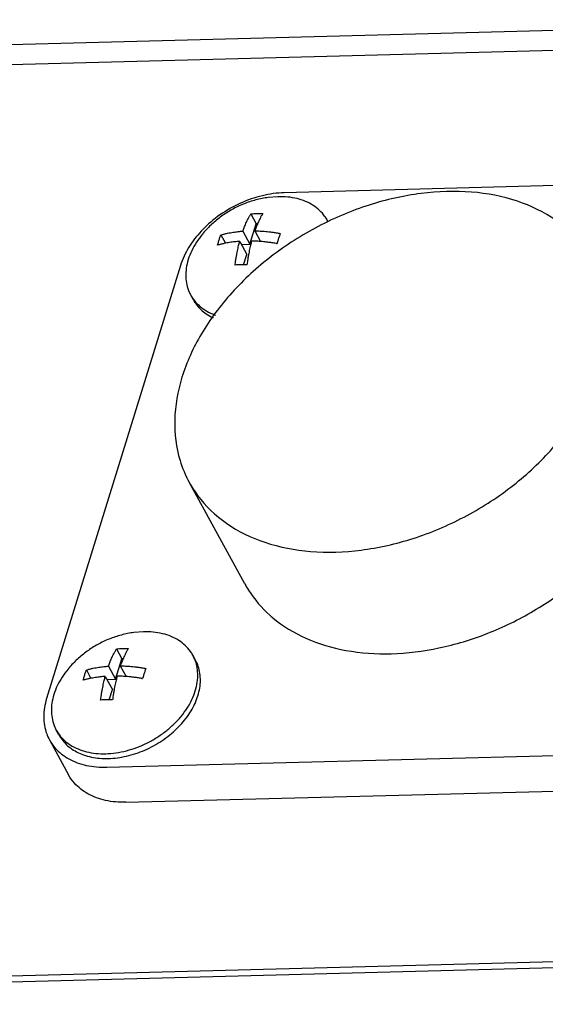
# Model space of a CAD drawing. Header units: millimetres. Extents: x 0 to 594, y 0 to 420.
# Tile 113 of 256: x 498.37 to 500.7, y 246.58 to 250.95. Entities that reach past the tile are written whole.
import ezdxf

# ---------------------------------------------------------------- set-up
doc = ezdxf.new("R2010")
doc.units = ezdxf.units.MM
doc.header["$LTSCALE"] = 32.67
doc.layers.get('0').update_dxf_attribs({"linetype": 'CONTINUOUS'})

msp = doc.modelspace()

# ---------------------------------------------------------------- linework, layer by layer
at = {"color": 7, "linetype": 'CONTINUOUS'}
for p, q in [((495.78216, 250.7705), (502.50659, 250.94662)), ((495.79715, 250.68185), (502.52158, 250.85796)), ((501.76891, 250.2382), (499.54258, 250.17989)), ((499.51394, 250.16227), (499.4717, 250.1588)), ((499.39452, 250.08649), (499.41852, 250.04264)), ((499.35876, 250.00965), (499.39044, 249.95178)), ((499.39044, 249.95178), (499.41852, 250.04264)), ((499.41146, 250.01103), (499.43738, 249.96368)), ((499.42397, 250.04278), (499.41852, 250.04264)), ((499.26103, 249.99286), (499.28135, 249.95575)), ((499.34472, 249.96421), (499.3764, 249.90634)), ((499.35208, 249.95077), (499.39044, 249.95178)), ((499.50743, 249.95484), (499.5105, 249.95492)), ((499.36233, 249.86078), (499.3764, 249.90634)), ((499.08227, 249.85704), (498.48921, 247.93789)), ((499.13947, 249.70506), (499.12782, 249.72634)), ((499.3677, 248.4463), (499.12114, 248.89664)), ((498.91822, 248.2345), (498.87597, 248.23103)), ((498.79879, 248.15872), (498.8228, 248.11487)), ((498.79472, 248.02401), (498.8228, 248.11487)), ((498.82824, 248.11502), (498.8228, 248.11487)), ((499.14897, 248.10865), (499.13732, 248.12993)), ((498.6653, 248.06509), (498.68562, 248.02798)), ((498.76303, 248.08188), (498.79472, 248.02401)), ((498.81574, 248.08326), (498.84166, 248.03592)), ((498.74899, 248.03645), (498.78068, 247.97857)), ((498.75635, 248.023), (498.79472, 248.02401)), ((498.9117, 248.02707), (498.91477, 248.02715)), ((498.7666, 247.93302), (498.78068, 247.97857)), ((498.54375, 247.77729), (498.53209, 247.79857)), ((498.50183, 247.75532), (498.58685, 247.60003)), ((498.75586, 247.63408), (500.98219, 247.69239)), ((498.84088, 247.47879), (501.06721, 247.5371)), ((501.26283, 246.78466), (494.5384, 246.60855)), ((494.51857, 246.58349), (501.243, 246.75961))]:
    msp.add_line(p, q, dxfattribs=at)
for points, knots in [([(500.91041, 249.87636), (500.89937, 249.89654), (500.85494, 249.96627), (500.74752, 250.0682), (500.57264, 250.15225), (500.36757, 250.19093), (500.14377, 250.18345), (499.9134, 250.13084), (499.68907, 250.03624), (499.48321, 249.90498), (499.30726, 249.74425), (499.17113, 249.56298), (499.10964, 249.42918), (499.08894, 249.3622)], [0, 0, 0, 0, 0.0302584, 0.1085214, 0.1922202, 0.2833045, 0.381803, 0.4862073, 0.5939885, 0.7020967, 0.8074336, 0.9073222, 1, 1, 1, 1]), ([(499.54258, 250.17989), (499.50984, 250.17904), (499.44284, 250.16957), (499.34612, 250.13585), (499.25595, 250.08441), (499.20088, 250.03775), (499.17546, 250.01088), (499.17353, 250.0088)], [0, 0, 0, 0, 0.2359531, 0.4832292, 0.7339411, 0.9796003, 1, 1, 1, 1]), ([(499.4717, 250.1588), (499.45307, 250.15626), (499.41585, 250.14883), (499.36199, 250.13095), (499.31094, 250.10668), (499.26372, 250.0767), (499.22082, 250.04155), (499.19531, 250.01494), (499.18344, 250.00098)], [0, 0, 0, 0, 0.1679701, 0.3379761, 0.505703, 0.6716888, 0.8363222, 1, 1, 1, 1]), ([(499.73304, 250.0577), (499.72973, 250.06375), (499.7198, 250.07956), (499.69938, 250.10273), (499.67033, 250.12503), (499.63644, 250.14248), (499.59845, 250.15477), (499.55714, 250.1617), (499.52854, 250.16265), (499.51394, 250.16227)], [0, 0, 0, 0, 0.0808996, 0.2187518, 0.3607759, 0.5089759, 0.6646524, 0.8283677, 1, 1, 1, 1]), ([(499.35876, 250.00965), (499.35968, 250.01225), (499.36165, 250.01768), (499.36488, 250.02612), (499.36852, 250.03512), (499.3726, 250.04461), (499.37716, 250.05452), (499.38228, 250.06487), (499.38804, 250.07562), (499.39227, 250.08283), (499.39452, 250.08649)], [0, 0, 0, 0, 0.0974269, 0.204344, 0.3191175, 0.440588, 0.5690243, 0.7048495, 0.8484055, 1, 1, 1, 1]), ([(499.39452, 250.08649), (499.39877, 250.0868), (499.40744, 250.08733), (499.41612, 250.08766), (499.42054, 250.08777)], [0, 0, 0, 0, 0.4909859, 1, 1, 1, 1]), ([(499.44722, 250.08787), (499.44497, 250.08421), (499.44075, 250.077), (499.43498, 250.06625), (499.42986, 250.05591), (499.4253, 250.04599), (499.42122, 250.0365), (499.41758, 250.0275), (499.41436, 250.01906), (499.41238, 250.01363), (499.41146, 250.01103)], [0, 0, 0, 0, 0.1515945, 0.2951505, 0.4309757, 0.559412, 0.6808825, 0.795656, 0.9025731, 1, 1, 1, 1]), ([(499.42054, 250.08777), (499.42502, 250.08789), (499.43391, 250.08802), (499.4428, 250.08795), (499.44722, 250.08787)], [0, 0, 0, 0, 0.5030989, 1, 1, 1, 1]), ([(499.17353, 250.0088), (499.1534, 249.98715), (499.1168, 249.93994), (499.09109, 249.88558), (499.08227, 249.85704)], [0, 0, 0, 0, 0.4969655, 1, 1, 1, 1]), ([(499.26103, 249.99286), (499.26604, 249.99431), (499.27579, 249.99693), (499.29006, 250.0002), (499.30344, 250.00283), (499.3159, 250.00491), (499.32747, 250.00655), (499.33828, 250.00784), (499.34861, 250.00886), (499.35538, 250.00941), (499.35876, 250.00965)], [0, 0, 0, 0, 0.1576185, 0.3048358, 0.4419776, 0.5691553, 0.6864631, 0.7947643, 0.8977832, 1, 1, 1, 1]), ([(499.41146, 250.01103), (499.41539, 250.01096), (499.42323, 250.01076), (499.4351, 250.01024), (499.44734, 250.00949), (499.46031, 250.00845), (499.47432, 250.00707), (499.48965, 250.00523), (499.50655, 250.00283), (499.51835, 250.00087), (499.52455, 249.99976)], [0, 0, 0, 0, 0.1035519, 0.2067204, 0.3133023, 0.4268326, 0.5498065, 0.6846223, 0.8338826, 1, 1, 1, 1]), ([(499.18344, 250.00098), (499.18227, 249.9996), (499.1714, 249.98664), (499.15273, 249.96131), (499.13143, 249.92338), (499.11617, 249.88476), (499.10727, 249.84621), (499.10496, 249.80848), (499.10936, 249.77235), (499.11826, 249.74519), (499.12556, 249.73047), (499.12782, 249.72634)], [0, 0, 0, 0, 0.0182607, 0.1705358, 0.3164794, 0.4555732, 0.5878169, 0.7138095, 0.8347849, 0.9525624, 1, 1, 1, 1]), ([(499.24699, 249.94743), (499.24839, 249.95267), (499.25127, 249.96299), (499.25594, 249.97814), (499.2593, 249.98801), (499.26103, 249.99286)], [0, 0, 0, 0, 0.3425411, 0.6752323, 1, 1, 1, 1]), ([(499.34472, 249.96421), (499.34101, 249.96395), (499.33368, 249.96336), (499.32271, 249.96224), (499.31164, 249.96088), (499.30016, 249.95921), (499.28806, 249.95715), (499.27517, 249.95458), (499.26136, 249.95139), (499.25189, 249.94884), (499.24699, 249.94743)], [0, 0, 0, 0, 0.1122696, 0.2219707, 0.3331102, 0.4491185, 0.5720971, 0.7038249, 0.8460331, 1, 1, 1, 1]), ([(499.32432, 249.85932), (499.32511, 249.86543), (499.32674, 249.87704), (499.32939, 249.89357), (499.33206, 249.90846), (499.33471, 249.92192), (499.33733, 249.93413), (499.33987, 249.94517), (499.34232, 249.95508), (499.34394, 249.9613), (499.34472, 249.96421)], [0, 0, 0, 0, 0.1729119, 0.3287209, 0.469591, 0.5973604, 0.7136547, 0.8197193, 0.9153661, 1, 1, 1, 1]), ([(499.39742, 249.96559), (499.39664, 249.96268), (499.39502, 249.95646), (499.39258, 249.94655), (499.39003, 249.93551), (499.38742, 249.9233), (499.38476, 249.90984), (499.38209, 249.89495), (499.37945, 249.87842), (499.37782, 249.86681), (499.37702, 249.8607)], [0, 0, 0, 0, 0.0846339, 0.1802807, 0.2863453, 0.4026396, 0.530409, 0.6712791, 0.8270881, 1, 1, 1, 1]), ([(499.51051, 249.95433), (499.50417, 249.95546), (499.49203, 249.95748), (499.47459, 249.95994), (499.45873, 249.9618), (499.44433, 249.96319), (499.4313, 249.96419), (499.41939, 249.96489), (499.40823, 249.96535), (499.401, 249.96553), (499.39742, 249.96559)], [0, 0, 0, 0, 0.1699996, 0.3243421, 0.4644076, 0.5912087, 0.705622, 0.8091475, 0.9058033, 1, 1, 1, 1]), ([(499.52455, 249.99976), (499.52282, 249.99491), (499.51947, 249.98504), (499.51479, 249.96989), (499.51191, 249.95958), (499.51051, 249.95433)], [0, 0, 0, 0, 0.3247677, 0.6574589, 1, 1, 1, 1]), ([(499.35034, 249.86061), (499.34592, 249.86049), (499.33724, 249.86017), (499.32857, 249.85963), (499.32432, 249.85932)], [0, 0, 0, 0, 0.5090141, 1, 1, 1, 1]), ([(499.37702, 249.8607), (499.37261, 249.86078), (499.36371, 249.86086), (499.35482, 249.86073), (499.35034, 249.86061)], [0, 0, 0, 0, 0.4969011, 1, 1, 1, 1]), ([(499.12782, 249.72634), (499.13113, 249.7203), (499.13538, 249.71352), (499.14009, 249.70708), (499.14074, 249.7062)], [0, 0, 0, 0, 0.8635434, 1, 1, 1, 1]), ([(499.13947, 249.70506), (499.14189, 249.70064), (499.14983, 249.68753), (499.16611, 249.66732), (499.19002, 249.64636), (499.21134, 249.63308), (499.22437, 249.62666), (499.22768, 249.62512)], [0, 0, 0, 0, 0.1246539, 0.3795237, 0.6401267, 0.9096494, 1, 1, 1, 1]), ([(499.14074, 249.7062), (499.1471, 249.69765), (499.16236, 249.68065), (499.19054, 249.65901), (499.21672, 249.64553), (499.23282, 249.63934), (499.23718, 249.6378)], [0, 0, 0, 0, 0.2663116, 0.5687271, 0.8842931, 1, 1, 1, 1]), ([(499.12124, 248.89659), (499.13228, 248.87641), (499.17671, 248.80669), (499.28413, 248.70475), (499.45901, 248.6207), (499.66408, 248.58203), (499.88788, 248.58951), (500.11826, 248.64211), (500.34259, 248.73671), (500.54844, 248.86797), (500.72439, 249.0287), (500.86052, 249.20997), (500.92201, 249.34377), (500.94271, 249.41075)], [0, 0, 0, 0, 0.0302584, 0.1085214, 0.1922202, 0.2833045, 0.381803, 0.4862073, 0.5939885, 0.7020967, 0.8074336, 0.9073222, 1, 1, 1, 1]), ([(499.08894, 249.3622), (499.06993, 249.30067), (499.04744, 249.1766), (499.06715, 249.01582), (499.10436, 248.92746), (499.12124, 248.89659)], [0, 0, 0, 0, 0.4043688, 0.7802266, 1, 1, 1, 1]), ([(499.47858, 248.30748), (499.48281, 248.30369), (499.53062, 248.26226), (499.63887, 248.19672), (499.81917, 248.14388), (500.02018, 248.13069), (500.23238, 248.15717), (500.44571, 248.22176), (500.64995, 248.32126), (500.83525, 248.45084), (500.99268, 248.60434), (501.11453, 248.77437), (501.1701, 248.89838), (501.18927, 248.96042)], [0, 0, 0, 0, 0.0081054, 0.090361, 0.1791, 0.274976, 0.3772394, 0.4841071, 0.5931495, 0.7016548, 0.8069795, 0.9069029, 1, 1, 1, 1]), ([(499.36778, 248.4462), (499.37283, 248.43696), (499.40297, 248.38568), (499.4421, 248.3401), (499.47858, 248.30748)], [0, 0, 0, 0, 0.1769103, 1, 1, 1, 1]), ([(498.87597, 248.23103), (498.85734, 248.22849), (498.82013, 248.22107), (498.76627, 248.20319), (498.71521, 248.17891), (498.668, 248.14893), (498.6251, 248.11378), (498.59959, 248.08718), (498.58772, 248.07322)], [0, 0, 0, 0, 0.1679701, 0.3379761, 0.505703, 0.6716888, 0.8363222, 1, 1, 1, 1]), ([(499.13732, 248.12993), (499.13401, 248.13598), (499.12408, 248.15179), (499.10365, 248.17496), (499.0746, 248.19726), (499.04072, 248.21471), (499.00273, 248.227), (498.96141, 248.23393), (498.93281, 248.23488), (498.91822, 248.2345)], [0, 0, 0, 0, 0.0808996, 0.2187518, 0.3607759, 0.5089759, 0.6646524, 0.8283677, 1, 1, 1, 1]), ([(498.76303, 248.08188), (498.76395, 248.08448), (498.76593, 248.08992), (498.76915, 248.09835), (498.77279, 248.10736), (498.77687, 248.11684), (498.78143, 248.12676), (498.78655, 248.1371), (498.79232, 248.14786), (498.79654, 248.15507), (498.79879, 248.15872)], [0, 0, 0, 0, 0.0974269, 0.204344, 0.3191175, 0.440588, 0.5690243, 0.7048495, 0.8484055, 1, 1, 1, 1]), ([(498.79879, 248.15872), (498.80305, 248.15903), (498.81172, 248.15956), (498.8204, 248.15989), (498.82482, 248.16001)], [0, 0, 0, 0, 0.4909859, 1, 1, 1, 1]), ([(498.8515, 248.1601), (498.84925, 248.15645), (498.84502, 248.14924), (498.83926, 248.13848), (498.83414, 248.12814), (498.82958, 248.11822), (498.8255, 248.10874), (498.82186, 248.09973), (498.81863, 248.0913), (498.81666, 248.08586), (498.81574, 248.08326)], [0, 0, 0, 0, 0.1515945, 0.2951505, 0.4309757, 0.559412, 0.6808825, 0.795656, 0.9025731, 1, 1, 1, 1]), ([(498.82482, 248.16001), (498.82929, 248.16012), (498.83818, 248.16025), (498.84708, 248.16018), (498.8515, 248.1601)], [0, 0, 0, 0, 0.5030989, 1, 1, 1, 1]), ([(498.75119, 247.69401), (498.7664, 247.6944), (498.7973, 247.69713), (498.84349, 247.70654), (498.88948, 247.72114), (498.93437, 247.74064), (498.97725, 247.76464), (499.01725, 247.79266), (499.05359, 247.82416), (499.08552, 247.85848), (499.11241, 247.89497), (499.13371, 247.93289), (499.14897, 247.97151), (499.15787, 248.01007), (499.16017, 248.0478), (499.15618, 248.08065), (499.15032, 248.10028), (499.14735, 248.10815)], [0, 0, 0, 0, 0.070045, 0.1424537, 0.2166257, 0.2918635, 0.3674141, 0.4425084, 0.5164004, 0.588408, 0.6579537, 0.7246077, 0.7881332, 0.8485303, 0.9060725, 0.9613232, 1, 1, 1, 1]), ([(498.76285, 247.67272), (498.7762, 247.67307), (498.80329, 247.67526), (498.8439, 247.68268), (498.88454, 247.69418), (498.92457, 247.70957), (498.96338, 247.7286), (499.00035, 247.75099), (499.03492, 247.77639), (499.06654, 247.8044), (499.09472, 247.83458), (499.11902, 247.86648), (499.13906, 247.8996), (499.15452, 247.93342), (499.16515, 247.96745), (499.17075, 248.00114), (499.17122, 248.03399), (499.16651, 248.06545), (499.15828, 248.09021), (499.15146, 248.10411), (499.14897, 248.10865)], [0, 0, 0, 0, 0.0593204, 0.1204547, 0.1830223, 0.2465805, 0.3106458, 0.3747148, 0.4382836, 0.5008684, 0.562026, 0.6213744, 0.6786154, 0.733557, 0.7861361, 0.83644, 0.8847205, 0.9313969, 0.9770379, 1, 1, 1, 1]), ([(499.14735, 248.10815), (499.14618, 248.11122), (499.14314, 248.11862), (499.13958, 248.1258), (499.13732, 248.12993)], [0, 0, 0, 0, 0.4109287, 1, 1, 1, 1]), ([(498.58772, 248.07322), (498.58655, 248.07183), (498.57567, 248.05887), (498.557, 248.03354), (498.53571, 247.99562), (498.52044, 247.957), (498.51154, 247.91844), (498.50924, 247.88071), (498.51363, 247.84458), (498.52254, 247.81743), (498.52983, 247.80271), (498.5321, 247.79857)], [0, 0, 0, 0, 0.0182607, 0.1705358, 0.3164794, 0.4555732, 0.5878169, 0.7138095, 0.8347849, 0.9525624, 1, 1, 1, 1]), ([(498.65126, 248.01966), (498.65266, 248.02491), (498.65554, 248.03522), (498.66022, 248.05037), (498.66357, 248.06024), (498.6653, 248.06509)], [0, 0, 0, 0, 0.3425411, 0.6752323, 1, 1, 1, 1]), ([(498.6653, 248.06509), (498.67032, 248.06654), (498.68007, 248.06916), (498.69434, 248.07244), (498.70771, 248.07506), (498.72018, 248.07714), (498.73174, 248.07878), (498.74255, 248.08007), (498.75288, 248.0811), (498.75966, 248.08164), (498.76303, 248.08188)], [0, 0, 0, 0, 0.1576185, 0.3048358, 0.4419776, 0.5691553, 0.6864631, 0.7947643, 0.8977832, 1, 1, 1, 1]), ([(498.81574, 248.08326), (498.81966, 248.08319), (498.8275, 248.08299), (498.83937, 248.08247), (498.85161, 248.08172), (498.86458, 248.08069), (498.87859, 248.0793), (498.89392, 248.07747), (498.91083, 248.07507), (498.92263, 248.0731), (498.92883, 248.07199)], [0, 0, 0, 0, 0.1035519, 0.2067204, 0.3133023, 0.4268326, 0.5498065, 0.6846223, 0.8338826, 1, 1, 1, 1]), ([(498.92883, 248.07199), (498.9271, 248.06714), (498.92374, 248.05727), (498.91907, 248.04212), (498.91619, 248.03181), (498.91479, 248.02656)], [0, 0, 0, 0, 0.3247677, 0.6574589, 1, 1, 1, 1]), ([(498.74899, 248.03645), (498.74529, 248.03618), (498.73796, 248.03559), (498.72698, 248.03447), (498.71591, 248.03311), (498.70444, 248.03144), (498.69234, 248.02938), (498.67944, 248.02681), (498.66563, 248.02362), (498.65616, 248.02108), (498.65126, 248.01966)], [0, 0, 0, 0, 0.1122696, 0.2219707, 0.3331102, 0.4491185, 0.5720971, 0.7038249, 0.8460331, 1, 1, 1, 1]), ([(498.72859, 247.93155), (498.72939, 247.93766), (498.73102, 247.94927), (498.73366, 247.9658), (498.73633, 247.98069), (498.73899, 247.99415), (498.7416, 248.00636), (498.74415, 248.0174), (498.74659, 248.02731), (498.74821, 248.03353), (498.74899, 248.03645)], [0, 0, 0, 0, 0.1729119, 0.3287209, 0.469591, 0.5973604, 0.7136547, 0.8197193, 0.9153661, 1, 1, 1, 1]), ([(498.8017, 248.03783), (498.80092, 248.03491), (498.79929, 248.02869), (498.79685, 248.01878), (498.79431, 248.00774), (498.79169, 247.99553), (498.78904, 247.98207), (498.78637, 247.96718), (498.78372, 247.95065), (498.78209, 247.93905), (498.7813, 247.93293)], [0, 0, 0, 0, 0.0846339, 0.1802807, 0.2863453, 0.4026396, 0.530409, 0.6712791, 0.8270881, 1, 1, 1, 1]), ([(498.91479, 248.02656), (498.90844, 248.0277), (498.89631, 248.02971), (498.87887, 248.03217), (498.863, 248.03404), (498.84861, 248.03542), (498.83557, 248.03642), (498.82366, 248.03712), (498.81251, 248.03759), (498.80527, 248.03777), (498.8017, 248.03783)], [0, 0, 0, 0, 0.1699996, 0.3243421, 0.4644076, 0.5912087, 0.705622, 0.8091475, 0.9058033, 1, 1, 1, 1]), ([(498.48921, 247.93789), (498.48116, 247.91185), (498.47212, 247.8592), (498.48236, 247.79633), (498.49706, 247.7641), (498.50185, 247.75537)], [0, 0, 0, 0, 0.4368073, 0.8414274, 1, 1, 1, 1]), ([(498.75462, 247.93284), (498.7502, 247.93273), (498.74152, 247.9324), (498.73285, 247.93187), (498.72859, 247.93155)], [0, 0, 0, 0, 0.5090141, 1, 1, 1, 1]), ([(498.7813, 247.93293), (498.77688, 247.93302), (498.76799, 247.93309), (498.75909, 247.93296), (498.75462, 247.93284)], [0, 0, 0, 0, 0.4969011, 1, 1, 1, 1]), ([(498.5321, 247.79857), (498.53541, 247.79253), (498.53966, 247.78576), (498.54436, 247.77931), (498.54501, 247.77843)], [0, 0, 0, 0, 0.8635434, 1, 1, 1, 1]), ([(498.50185, 247.75537), (498.50895, 247.74241), (498.53229, 247.70902), (498.58702, 247.66642), (498.66691, 247.63795), (498.72549, 247.63328), (498.75586, 247.63408)], [0, 0, 0, 0, 0.149352, 0.4090946, 0.6910989, 1, 1, 1, 1]), ([(498.54375, 247.77729), (498.54616, 247.77288), (498.55411, 247.75976), (498.57038, 247.73956), (498.59429, 247.71859), (498.62216, 247.70124), (498.65352, 247.68775), (498.68787, 247.67831), (498.72467, 247.67305), (498.74997, 247.67239), (498.76285, 247.67272)], [0, 0, 0, 0, 0.059073, 0.1798549, 0.3033537, 0.4310795, 0.5641482, 0.7032332, 0.8485709, 1, 1, 1, 1]), ([(498.54501, 247.77843), (498.55137, 247.76989), (498.56663, 247.75288), (498.59481, 247.73124), (498.62869, 247.7138), (498.66669, 247.7015), (498.708, 247.69458), (498.7366, 247.69362), (498.75119, 247.69401)], [0, 0, 0, 0, 0.1379965, 0.2947012, 0.4582202, 0.6299886, 0.8106265, 1, 1, 1, 1]), ([(498.84088, 247.47879), (498.81051, 247.478), (498.75193, 247.48266), (498.67204, 247.51113), (498.61731, 247.55373), (498.59397, 247.58712), (498.58687, 247.60008)], [0, 0, 0, 0, 0.3089011, 0.5909054, 0.850648, 1, 1, 1, 1])]:
    msp.add_open_spline(points, degree=3, knots=knots, dxfattribs=at)
msp.add_open_spline([(499.73743, 250.04912), (499.73605, 250.05202), (499.73459, 250.05488), (499.73304, 250.0577)], degree=3, dxfattribs=at)

doc.saveas('drawing.dxf')
